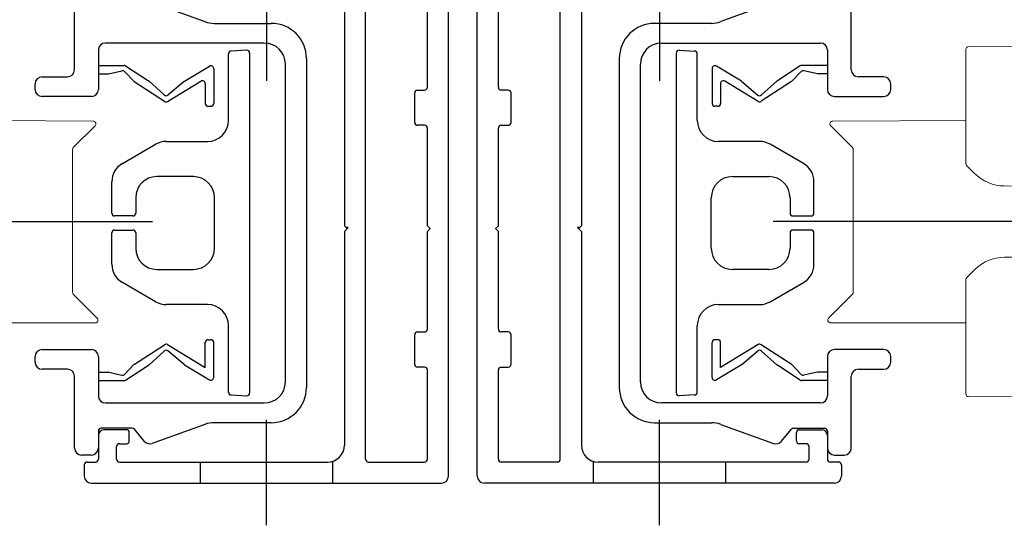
# Model space of a CAD drawing. Extents: x 1911006 to 2186114, y 709265 to 747216.
# Tile 210 of 256: x 1925450 to 1925520, y 735069 to 735105. Entities that reach past the tile are written whole.
import ezdxf

# ---------------------------------------------------------------- set-up
doc = ezdxf.new("R2010")
doc.units = 0
doc.header["$LTSCALE"] = 500
doc.header["$MEASUREMENT"] = 0
for name, pattern in [('AM_DIN_F_W050', [6.25, 4.75, -1.5]), ('AM_DIN_G_W050', [13.75, 9.75, -1.5, 1, -1.5]), ('AM_DIN_G_W050x2', [6.875, 4.75, -0.875, 0.375, -0.875]), ('CENTER', [7, 4, -1, 1, -1])]:
    doc.linetypes.add(name, pattern=pattern)
doc.layers.get('0').update_dxf_attribs({"linetype": 'CONTINUOUS'})
for name, color, linetype, lineweight in [('!_A_01_TENKÁ', 8, 'CONTINUOUS', 13), ('AM_0', 7, 'CONTINUOUS', 50), ('AM_3', 6, 'AM_DIN_F_W050', 25), ('AM_7', 4, 'AM_DIN_G_W050', 25), ('Bauseitig_AM_7', 9, 'AM_DIN_G_W050', 25)]:
    doc.layers.add(name, color=color, linetype=linetype, lineweight=lineweight)

msp = doc.modelspace()

# ---------------------------------------------------------------- linework, layer by layer
at = {"layer": '!_A_01_TENKÁ', "color": 7}
for p, q in [((1925517.246, 735102.977), (1925517.246, 735094.863)), ((1925527.246, 735103.228), (1925517.445, 735103.177)), ((1925455.18, 735097.879), (1925445.711, 735097.928)), ((1925455.32, 735097.537), (1925453.77, 735095.987)), ((1925507.637, 735097.537), (1925509.187, 735095.987)), ((1925507.777, 735097.879), (1925517.246, 735097.928)), ((1925453.711, 735095.846), (1925453.711, 735085.711)), ((1925509.246, 735095.846), (1925509.246, 735085.711)), ((1925517.873, 735094.151), (1925517.304, 735094.722)), ((1925527.246, 735093.228), (1925519.984, 735093.267)), ((1925519.984, 735088.19), (1925527.246, 735088.228)), ((1925517.304, 735086.735), (1925517.873, 735087.306)), ((1925517.246, 735086.594), (1925517.246, 735078.48)), ((1925517.266, 735086.681), (1925517.27, 735086.688)), ((1925455.47, 735083.87), (1925453.77, 735085.57)), ((1925507.487, 735083.87), (1925509.188, 735085.57)), ((1925445.711, 735083.528), (1925455.329, 735083.528)), ((1925517.246, 735083.528), (1925507.629, 735083.528)), ((1925517.445, 735078.28), (1925527.246, 735078.228))]:
    msp.add_line(p, q, dxfattribs=at)
for centre, radius, start, end in [((1925517.446, 735102.977), 0.2, 90.3, 179.99948), ((1925455.179, 735097.679), 0.2, 315, 89.7), ((1925507.778, 735097.679), 0.2, 90.3, 225), ((1925453.911, 735095.846), 0.2, 135, 180), ((1925509.046, 735095.846), 0.2, 0, 45), ((1925517.446, 735094.863), 0.2, 180, 224.85), ((1925520, 735096.266), 3, 224.85, 269.7), ((1925520, 735085.191), 3, 90.3, 135.15), ((1925517.446, 735086.594), 0.2, 153.99297, 180), ((1925517.446, 735086.594), 0.2, 135.15, 151.67212), ((1925453.911, 735085.712), 0.2, 180.3, 225), ((1925509.046, 735085.712), 0.2, 315, 359.7), ((1925455.329, 735083.728), 0.2, 270, 45), ((1925507.629, 735083.728), 0.2, 135, 270), ((1925517.446, 735078.48), 0.2, 180, 269.69999)]:
    msp.add_arc(centre, radius, start, end, dxfattribs=at)
for points in [[(1925517.864, 735094.168), (1925517.865, 735094.162), (1925517.868, 735094.155), (1925517.873, 735094.151)], [(1925517.864, 735087.289), (1925517.865, 735087.295), (1925517.868, 735087.302), (1925517.873, 735087.306)]]:
    msp.add_open_spline(points, degree=3, dxfattribs=at)
at = {"color": 7, "linetype": 'Continuous'}
for p, q in [((1925480.454, 735072.627), (1925480.454, 735117.727)), ((1925482.504, 735072.627), (1925482.504, 735117.727)), ((1925473.054, 735107.788), (1925473.054, 735090.427)), ((1925478.954, 735100.277), (1925478.954, 735108.237)), ((1925484.004, 735100.277), (1925484.004, 735108.237)), ((1925489.904, 735107.788), (1925489.904, 735090.427)), ((1925453.854, 735101.527), (1925453.854, 735106.627)), ((1925474.554, 735073.827), (1925474.554, 735106.827)), ((1925488.404, 735073.827), (1925488.404, 735106.827)), ((1925509.104, 735101.527), (1925509.104, 735106.627)), ((1925459.39, 735106.307), (1925463.125, 735104.948)), ((1925503.568, 735106.307), (1925499.832, 735104.948)), ((1925463.809, 735104.827), (1925467.854, 735104.827)), ((1925499.148, 735104.827), (1925495.104, 735104.827)), ((1925455.554, 735102.927), (1925455.554, 735100.127)), ((1925467.354, 735103.427), (1925456.054, 735103.427)), ((1925466.101, 735102.916), (1925465.001, 735102.858)), ((1925495.604, 735103.427), (1925506.904, 735103.427)), ((1925496.857, 735102.916), (1925497.957, 735102.858)), ((1925507.404, 735102.927), (1925507.404, 735100.127)), ((1925464.811, 735097.927), (1925464.811, 735102.659)), ((1925466.311, 735102.716), (1925466.311, 735078.538)), ((1925470.354, 735102.327), (1925470.354, 735078.927)), ((1925492.604, 735102.327), (1925492.604, 735078.927)), ((1925496.646, 735102.716), (1925496.646, 735078.538)), ((1925498.146, 735097.927), (1925498.146, 735102.659)), ((1925455.554, 735101.827), (1925457.383, 735101.827)), ((1925457.492, 735101.795), (1925459.108, 735100.746)), ((1925461.675, 735100.704), (1925463.45, 735101.777)), ((1925463.754, 735101.606), (1925463.754, 735099.129)), ((1925468.854, 735079.327), (1925468.854, 735101.927)), ((1925494.104, 735079.327), (1925494.104, 735101.927)), ((1925499.204, 735101.606), (1925499.204, 735099.129)), ((1925501.282, 735100.704), (1925499.507, 735101.777)), ((1925505.465, 735101.795), (1925503.85, 735100.746)), ((1925507.404, 735101.827), (1925505.574, 735101.827)), ((1925451.554, 735101.027), (1925453.354, 735101.027)), ((1925455.554, 735101.227), (1925456.265, 735101.227)), ((1925456.265, 735101.227), (1925457.228, 735101.453)), ((1925457.418, 735101.397), (1925458.104, 735100.682)), ((1925505.539, 735101.397), (1925504.854, 735100.682)), ((1925506.693, 735101.227), (1925505.729, 735101.453)), ((1925507.404, 735101.227), (1925506.693, 735101.227)), ((1925511.404, 735101.027), (1925509.604, 735101.027)), ((1925451.054, 735100.127), (1925451.054, 735100.527)), ((1925458.104, 735100.682), (1925460.262, 735099.281)), ((1925460.245, 735099.732), (1925459.132, 735100.727)), ((1925460.474, 735099.277), (1925462.85, 735100.713)), ((1925461.65, 735100.686), (1925460.506, 735099.728)), ((1925463.154, 735100.542), (1925463.154, 735099.129)), ((1925478.254, 735100.077), (1925478.754, 735100.077)), ((1925484.704, 735100.077), (1925484.204, 735100.077)), ((1925499.804, 735100.542), (1925499.804, 735099.129)), ((1925502.483, 735099.277), (1925500.107, 735100.713)), ((1925501.307, 735100.686), (1925502.451, 735099.728)), ((1925504.854, 735100.682), (1925502.695, 735099.281)), ((1925502.713, 735099.732), (1925503.825, 735100.727)), ((1925511.904, 735100.127), (1925511.904, 735100.527)), ((1925455.054, 735099.627), (1925451.554, 735099.627)), ((1925478.054, 735097.777), (1925478.054, 735099.877)), ((1925484.904, 735097.777), (1925484.904, 735099.877)), ((1925507.904, 735099.627), (1925511.404, 735099.627)), ((1925463.354, 735098.929), (1925463.554, 735098.929)), ((1925499.604, 735098.929), (1925499.404, 735098.929)), ((1925478.754, 735097.577), (1925478.254, 735097.577)), ((1925478.954, 735090.427), (1925478.954, 735097.377)), ((1925484.004, 735090.427), (1925484.004, 735097.377)), ((1925484.204, 735097.577), (1925484.704, 735097.577)), ((1925457.261, 735094.86), (1925459.627, 735096.226)), ((1925460.377, 735096.427), (1925463.311, 735096.427)), ((1925502.58, 735096.427), (1925499.646, 735096.427)), ((1925505.696, 735094.86), (1925503.33, 735096.226)), ((1925462.311, 735093.927), (1925459.711, 735093.927)), ((1925500.646, 735093.927), (1925503.246, 735093.927)), ((1925456.511, 735091.327), (1925456.511, 735093.561)), ((1925506.446, 735091.327), (1925506.446, 735093.561)), ((1925458.211, 735092.427), (1925458.211, 735091.327)), ((1925463.811, 735088.827), (1925463.811, 735092.427)), ((1925499.146, 735088.827), (1925499.146, 735092.427)), ((1925504.746, 735092.427), (1925504.746, 735091.327)), ((1925458.011, 735091.127), (1925456.711, 735091.127)), ((1925504.946, 735091.127), (1925506.246, 735091.127)), ((1925473.254, 735090.227), (1925473.054, 735090.427)), ((1925479.154, 735090.227), (1925478.954, 735090.427)), ((1925483.804, 735090.227), (1925484.004, 735090.427)), ((1925489.704, 735090.227), (1925489.904, 735090.427)), ((1925456.511, 735087.693), (1925456.511, 735089.927)), ((1925456.711, 735090.127), (1925458.011, 735090.127)), ((1925458.211, 735089.927), (1925458.211, 735088.827)), ((1925473.054, 735090.027), (1925473.254, 735090.227)), ((1925473.054, 735090.027), (1925473.054, 735074.827)), ((1925478.954, 735090.027), (1925479.154, 735090.227)), ((1925478.954, 735083.077), (1925478.954, 735090.027)), ((1925484.004, 735090.027), (1925483.804, 735090.227)), ((1925484.004, 735083.077), (1925484.004, 735090.027)), ((1925489.904, 735090.027), (1925489.704, 735090.227)), ((1925489.904, 735090.027), (1925489.904, 735074.827)), ((1925504.746, 735089.927), (1925504.746, 735088.827)), ((1925506.246, 735090.127), (1925504.946, 735090.127)), ((1925506.446, 735087.693), (1925506.446, 735089.927)), ((1925459.711, 735087.327), (1925462.311, 735087.327)), ((1925503.246, 735087.327), (1925500.646, 735087.327)), ((1925459.627, 735085.028), (1925457.261, 735086.394)), ((1925503.33, 735085.028), (1925505.696, 735086.394)), ((1925463.311, 735084.827), (1925460.377, 735084.827)), ((1925499.646, 735084.827), (1925502.58, 735084.827)), ((1925464.811, 735078.595), (1925464.811, 735083.327)), ((1925498.146, 735078.595), (1925498.146, 735083.327)), ((1925478.054, 735080.577), (1925478.054, 735082.677)), ((1925478.254, 735082.877), (1925478.754, 735082.877)), ((1925484.704, 735082.877), (1925484.204, 735082.877)), ((1925484.904, 735080.577), (1925484.904, 735082.677)), ((1925458.123, 735080.584), (1925460.262, 735081.973)), ((1925460.474, 735081.977), (1925463.154, 735080.357)), ((1925463.154, 735080.357), (1925463.154, 735082.125)), ((1925463.354, 735082.325), (1925463.554, 735082.325)), ((1925463.754, 735079.648), (1925463.754, 735082.125)), ((1925499.204, 735079.648), (1925499.204, 735082.125)), ((1925499.604, 735082.325), (1925499.404, 735082.325)), ((1925499.804, 735080.357), (1925499.804, 735082.125)), ((1925502.483, 735081.977), (1925499.804, 735080.357)), ((1925504.835, 735080.584), (1925502.695, 735081.973)), ((1925451.554, 735081.627), (1925455.054, 735081.627)), ((1925460.245, 735081.522), (1925459.132, 735080.527)), ((1925461.65, 735080.568), (1925460.506, 735081.526)), ((1925501.307, 735080.568), (1925502.451, 735081.526)), ((1925502.713, 735081.522), (1925503.825, 735080.527)), ((1925511.404, 735081.627), (1925507.904, 735081.627)), ((1925451.054, 735080.727), (1925451.054, 735081.127)), ((1925455.554, 735081.127), (1925455.554, 735078.327)), ((1925457.418, 735079.857), (1925458.087, 735080.555)), ((1925457.492, 735079.459), (1925459.108, 735080.508)), ((1925461.675, 735080.55), (1925463.45, 735079.477)), ((1925501.282, 735080.55), (1925499.507, 735079.477)), ((1925505.465, 735079.459), (1925503.85, 735080.508)), ((1925505.539, 735079.857), (1925504.87, 735080.555)), ((1925507.404, 735081.127), (1925507.404, 735078.327)), ((1925511.904, 735080.727), (1925511.904, 735081.127)), ((1925453.354, 735080.227), (1925451.554, 735080.227)), ((1925455.554, 735080.027), (1925456.242, 735080.027)), ((1925456.287, 735080.022), (1925457.228, 735079.801)), ((1925478.754, 735080.377), (1925478.254, 735080.377)), ((1925478.954, 735073.827), (1925478.954, 735080.177)), ((1925484.004, 735073.827), (1925484.004, 735080.177)), ((1925484.204, 735080.377), (1925484.704, 735080.377)), ((1925506.67, 735080.022), (1925505.729, 735079.801)), ((1925507.404, 735080.027), (1925506.716, 735080.027)), ((1925509.604, 735080.227), (1925511.404, 735080.227)), ((1925453.854, 735074.627), (1925453.854, 735079.727)), ((1925455.554, 735079.427), (1925457.383, 735079.427)), ((1925507.404, 735079.427), (1925505.574, 735079.427)), ((1925509.104, 735074.627), (1925509.104, 735079.727)), ((1925465.001, 735078.396), (1925466.101, 735078.338)), ((1925497.957, 735078.396), (1925496.857, 735078.338)), ((1925456.054, 735077.827), (1925467.354, 735077.827)), ((1925506.904, 735077.827), (1925495.604, 735077.827)), ((1925463.125, 735076.306), (1925459.39, 735074.947)), ((1925467.854, 735076.427), (1925463.809, 735076.427)), ((1925495.104, 735076.427), (1925499.148, 735076.427)), ((1925499.832, 735076.306), (1925503.568, 735074.947)), ((1925455.554, 735075.827), (1925455.554, 735074.627)), ((1925457.96, 735076.027), (1925455.754, 735076.027)), ((1925457.554, 735075.927), (1925455.954, 735075.927)), ((1925457.754, 735075.127), (1925457.754, 735075.727)), ((1925458.836, 735075.095), (1925458.114, 735075.956)), ((1925504.122, 735075.095), (1925504.844, 735075.956)), ((1925504.997, 735076.027), (1925507.204, 735076.027)), ((1925505.204, 735075.127), (1925505.204, 735075.727)), ((1925505.404, 735075.927), (1925507.004, 735075.927)), ((1925507.404, 735075.827), (1925507.404, 735074.627)), ((1925455.554, 735075.527), (1925455.554, 735073.827)), ((1925457.054, 735074.927), (1925457.554, 735074.927)), ((1925505.904, 735074.927), (1925505.404, 735074.927)), ((1925507.404, 735075.527), (1925507.404, 735073.827)), ((1925456.854, 735073.827), (1925456.854, 735074.727)), ((1925506.104, 735073.827), (1925506.104, 735074.727)), ((1925455.054, 735074.127), (1925454.354, 735074.127)), ((1925454.754, 735073.627), (1925455.354, 735073.627)), ((1925457.054, 735073.627), (1925471.854, 735073.627)), ((1925474.754, 735073.627), (1925478.754, 735073.627)), ((1925488.204, 735073.627), (1925484.204, 735073.627)), ((1925505.904, 735073.627), (1925491.104, 735073.627)), ((1925508.204, 735073.627), (1925507.604, 735073.627)), ((1925507.904, 735074.127), (1925508.604, 735074.127)), ((1925454.554, 735073.427), (1925454.554, 735072.627)), ((1925508.404, 735073.427), (1925508.404, 735072.627)), ((1925455.054, 735072.127), (1925479.954, 735072.127)), ((1925507.904, 735072.127), (1925483.004, 735072.127))]:
    msp.add_line(p, q, dxfattribs=at)
for centre, radius, start, end in [((1925463.809, 735106.827), 2, 250, 270), ((1925467.854, 735102.327), 2.5, 0, 90), ((1925495.104, 735102.327), 2.5, 90, 180), ((1925499.148, 735106.827), 2, 270, 290), ((1925456.054, 735102.927), 0.5, 90, 180), ((1925466.111, 735102.716), 0.2, 0, 93), ((1925467.354, 735101.927), 1.5, 0, 90), ((1925495.604, 735101.927), 1.5, 90, 180), ((1925496.846, 735102.716), 0.2, 87, 180), ((1925506.904, 735102.927), 0.5, 0, 90), ((1925465.011, 735102.659), 0.2, 93, 180), ((1925497.946, 735102.659), 0.2, 0, 87), ((1925453.354, 735101.527), 0.5, 270, 0), ((1925457.383, 735101.627), 0.2, 57, 90), ((1925463.554, 735101.606), 0.2, 0, 121.15467), ((1925499.404, 735101.606), 0.2, 58.84533, 180), ((1925505.574, 735101.627), 0.2, 90, 123), ((1925509.604, 735101.527), 0.5, 180, 270), ((1925451.554, 735100.527), 0.5, 90, 180), ((1925457.274, 735101.258), 0.2, 43.80005, 103.19995), ((1925505.683, 735101.258), 0.2, 76.80005, 136.19995), ((1925511.404, 735100.527), 0.5, 0, 90), ((1925451.554, 735100.127), 0.5, 180, 270), ((1925455.054, 735100.127), 0.5, 270, 0), ((1925458.999, 735100.578), 0.2, 48.18572, 57), ((1925461.779, 735100.533), 0.2, 121.15467, 129.96895), ((1925462.954, 735100.542), 0.2, 0, 121.15467), ((1925478.254, 735099.877), 0.2, 90, 180), ((1925478.754, 735100.277), 0.2, 270, 0), ((1925484.204, 735100.277), 0.2, 180, 270), ((1925484.704, 735099.877), 0.2, 0, 90), ((1925500.004, 735100.542), 0.2, 58.84533, 180), ((1925501.179, 735100.533), 0.2, 50.03105, 58.84533), ((1925503.959, 735100.578), 0.2, 123, 131.81428), ((1925507.904, 735100.127), 0.5, 180, 270), ((1925511.404, 735100.127), 0.5, 270, 0), ((1925460.378, 735099.881), 0.2, 228.18572, 309.96895), ((1925502.579, 735099.881), 0.2, 230.03105, 311.81428), ((1925460.371, 735099.448), 0.2, 237, 301.15467), ((1925463.354, 735099.129), 0.2, 180, 270), ((1925463.554, 735099.129), 0.2, 270, 0), ((1925499.404, 735099.129), 0.2, 180, 270), ((1925499.604, 735099.129), 0.2, 270, 0), ((1925502.586, 735099.448), 0.2, 238.84533, 303), ((1925463.311, 735097.927), 1.5, 270, 0), ((1925478.254, 735097.777), 0.2, 180, 270), ((1925478.754, 735097.377), 0.2, 0, 90), ((1925484.204, 735097.377), 0.2, 90, 180), ((1925484.704, 735097.777), 0.2, 270, 0), ((1925499.646, 735097.927), 1.5, 180, 270), ((1925460.377, 735094.927), 1.5, 90, 120), ((1925502.58, 735094.927), 1.5, 60, 90), ((1925458.011, 735093.561), 1.5, 120, 180), ((1925504.946, 735093.561), 1.5, 0, 60), ((1925459.711, 735092.427), 1.5, 90, 180), ((1925462.311, 735092.427), 1.5, 0, 90), ((1925500.646, 735092.427), 1.5, 90, 180), ((1925503.246, 735092.427), 1.5, 0, 90), ((1925456.711, 735091.327), 0.2, 180, 270), ((1925458.011, 735091.327), 0.2, 270, 0), ((1925504.946, 735091.327), 0.2, 180, 270), ((1925506.246, 735091.327), 0.2, 270, 0), ((1925456.711, 735089.927), 0.2, 90, 180), ((1925458.011, 735089.927), 0.2, 0, 90), ((1925504.946, 735089.927), 0.2, 90, 180), ((1925506.246, 735089.927), 0.2, 0, 90), ((1925459.711, 735088.827), 1.5, 180, 270), ((1925462.311, 735088.827), 1.5, 270, 0), ((1925500.646, 735088.827), 1.5, 180, 270), ((1925503.246, 735088.827), 1.5, 270, 0), ((1925458.011, 735087.693), 1.5, 180, 240), ((1925504.946, 735087.693), 1.5, 300, 0), ((1925460.377, 735086.327), 1.5, 240, 270), ((1925463.311, 735083.327), 1.5, 0, 90), ((1925499.646, 735083.327), 1.5, 90, 180), ((1925502.58, 735086.327), 1.5, 270, 300), ((1925478.254, 735082.677), 0.2, 90, 180), ((1925478.754, 735083.077), 0.2, 270, 0), ((1925484.204, 735083.077), 0.2, 180, 270), ((1925484.704, 735082.677), 0.2, 0, 90), ((1925460.371, 735081.806), 0.2, 58.84533, 123), ((1925463.354, 735082.125), 0.2, 90, 180), ((1925463.554, 735082.125), 0.2, 0, 90), ((1925499.404, 735082.125), 0.2, 90, 180), ((1925499.604, 735082.125), 0.2, 0, 90), ((1925502.586, 735081.806), 0.2, 57, 121.15467), ((1925451.554, 735081.127), 0.5, 90, 180), ((1925455.054, 735081.127), 0.5, 0, 90), ((1925460.378, 735081.373), 0.2, 50.03105, 131.81428), ((1925502.579, 735081.373), 0.2, 48.18572, 129.96895), ((1925507.904, 735081.127), 0.5, 90, 180), ((1925511.404, 735081.127), 0.5, 0, 90), ((1925451.554, 735080.727), 0.5, 180, 270), ((1925458.232, 735080.417), 0.2, 123, 136.19995), ((1925458.999, 735080.676), 0.2, 303, 311.81428), ((1925461.779, 735080.721), 0.2, 230.03105, 238.84533), ((1925478.254, 735080.577), 0.2, 180, 270), ((1925484.704, 735080.577), 0.2, 270, 0), ((1925501.179, 735080.721), 0.2, 301.15467, 309.96895), ((1925503.959, 735080.676), 0.2, 228.18572, 237), ((1925504.726, 735080.417), 0.2, 43.80005, 57), ((1925511.404, 735080.727), 0.5, 270, 0), ((1925453.354, 735079.727), 0.5, 0, 90), ((1925456.242, 735079.827), 0.2, 76.80005, 90), ((1925457.274, 735079.996), 0.2, 256.80005, 316.19995), ((1925478.754, 735080.177), 0.2, 0, 90), ((1925484.204, 735080.177), 0.2, 90, 180), ((1925505.683, 735079.996), 0.2, 223.80005, 283.19995), ((1925506.716, 735079.827), 0.2, 90, 103.19995), ((1925509.604, 735079.727), 0.5, 90, 180), ((1925457.383, 735079.627), 0.2, 270, 303), ((1925463.554, 735079.648), 0.2, 238.84533, 0), ((1925467.354, 735079.327), 1.5, 270, 0), ((1925495.604, 735079.327), 1.5, 180, 270), ((1925499.404, 735079.648), 0.2, 180, 301.15467), ((1925505.574, 735079.627), 0.2, 237, 270), ((1925465.011, 735078.595), 0.2, 180, 267), ((1925466.111, 735078.538), 0.2, 267, 0), ((1925467.854, 735078.927), 2.5, 270, 0), ((1925495.104, 735078.927), 2.5, 180, 270), ((1925496.846, 735078.538), 0.2, 180, 273), ((1925497.946, 735078.595), 0.2, 273, 0), ((1925456.054, 735078.327), 0.5, 180, 270), ((1925506.904, 735078.327), 0.5, 270, 0), ((1925463.809, 735074.427), 2, 90, 110), ((1925499.148, 735074.427), 2, 70, 90), ((1925455.754, 735075.827), 0.2, 90, 180), ((1925455.954, 735075.527), 0.4, 90, 180), ((1925457.554, 735075.727), 0.2, 0, 90), ((1925457.96, 735075.827), 0.2, 40, 90), ((1925504.997, 735075.827), 0.2, 90, 140), ((1925505.404, 735075.727), 0.2, 90, 180), ((1925507.004, 735075.527), 0.4, 0, 90), ((1925507.204, 735075.827), 0.2, 0, 90), ((1925457.054, 735074.727), 0.2, 90, 180), ((1925457.554, 735075.127), 0.2, 270, 0), ((1925459.219, 735075.417), 0.5, 220, 290), ((1925503.739, 735075.417), 0.5, 250, 320), ((1925505.404, 735075.127), 0.2, 180, 270), ((1925505.904, 735074.727), 0.2, 0, 90), ((1925454.354, 735074.627), 0.5, 180, 270), ((1925455.054, 735074.627), 0.5, 270, 0), ((1925471.854, 735074.827), 1.2, 270, 0), ((1925491.104, 735074.827), 1.2, 180, 270), ((1925507.904, 735074.627), 0.5, 180, 270), ((1925508.604, 735074.627), 0.5, 270, 0), ((1925454.754, 735073.427), 0.2, 90, 180), ((1925455.354, 735073.827), 0.2, 270, 0), ((1925457.054, 735073.827), 0.2, 180, 270), ((1925474.754, 735073.827), 0.2, 180, 270), ((1925478.754, 735073.827), 0.2, 270, 0), ((1925484.204, 735073.827), 0.2, 180, 270), ((1925488.204, 735073.827), 0.2, 270, 0), ((1925505.904, 735073.827), 0.2, 270, 0), ((1925507.604, 735073.827), 0.2, 180, 270), ((1925508.204, 735073.427), 0.2, 0, 90), ((1925455.054, 735072.627), 0.5, 180, 270), ((1925479.954, 735072.627), 0.5, 270, 0), ((1925483.004, 735072.627), 0.5, 180, 270), ((1925507.904, 735072.627), 0.5, 270, 0)]:
    msp.add_arc(centre, radius, start, end, dxfattribs=at)
at = {"layer": 'AM_0', "color": 7, "linetype": 'CENTER'}
for p, q in [((1925473.254, 735090.227), (1925473.254, 735090.365)), ((1925489.704, 735090.227), (1925489.704, 735090.365))]:
    msp.add_line(p, q, dxfattribs=at)
at = {"layer": 'AM_3', "color": 7}
for p, q in [((1925462.804, 735073.622), (1925462.804, 735072.122)), ((1925472.204, 735073.622), (1925472.204, 735072.122)), ((1925490.754, 735073.622), (1925490.754, 735072.122)), ((1925500.154, 735073.622), (1925500.154, 735072.122))]:
    msp.add_line(p, q, dxfattribs=at)
at = {"layer": 'AM_7', "color": 7}
for p, q in [((1925366.19, 735090.728), (1925459.411, 735090.728)), ((1929360.578, 735090.728), (1925503.546, 735090.728))]:
    msp.add_line(p, q, dxfattribs=at)
at = {"layer": 'AM_7', "color": 7, "linetype": 'AM_DIN_G_W050x2'}
for p, q in [((1925467.504, 735069.127), (1925467.504, 735076.627)), ((1925495.454, 735069.127), (1925495.454, 735076.627))]:
    msp.add_line(p, q, dxfattribs=at)
at = {"layer": 'Bauseitig_AM_7', "color": 7}
for p, q in [((1925467.504, 735130.227), (1925467.504, 735100.727)), ((1925495.454, 735130.227), (1925495.454, 735100.727))]:
    msp.add_line(p, q, dxfattribs=at)

doc.saveas('drawing.dxf')
